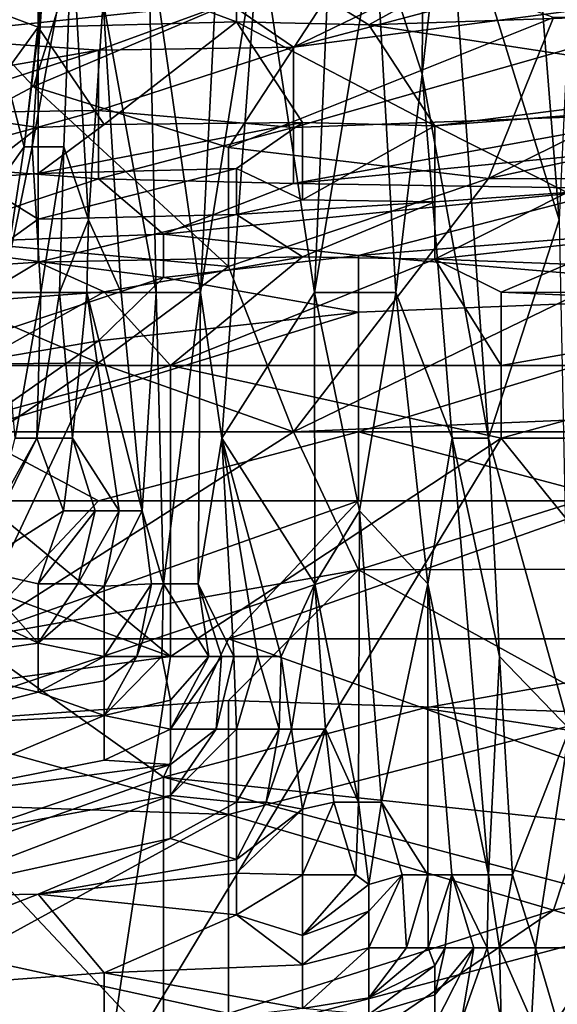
# Model space of a CAD drawing. Extents: x -0.375 to 0.375, y -0.309 to 0.309.
# Tile 85 of 226: x -0.236 to -0.219, y 0.189 to 0.221. Entities that reach past the tile are written whole.
import ezdxf

# ---------------------------------------------------------------- set-up
doc = ezdxf.new("R2010")
doc.units = 0

msp = doc.modelspace()

# ---------------------------------------------------------------- linework, layer by layer
for points in [[(-0.220057, 0.231177, 0.16875), (-0.218751, 0.214667, 0.184255), (-0.222392, 0.22646, 0.145491)], [(-0.218751, 0.214667, 0.184255), (-0.220057, 0.231177, 0.16875), (-0.218318, 0.224101, 0.188132)], [(-0.23206, 0.224101, 0.044706), (-0.229536, 0.228818, 0.07184), (-0.230375, 0.212308, 0.064088)], [(-0.228475, 0.224101, 0.083469), (-0.230375, 0.212308, 0.064088), (-0.229536, 0.228818, 0.07184)], [(-0.224711, 0.224101, 0.122233), (-0.223135, 0.228818, 0.137739), (-0.22319, 0.219384, 0.137739)], [(-0.223135, 0.228818, 0.137739), (-0.222392, 0.22646, 0.145491), (-0.22319, 0.219384, 0.137739)], [(-0.22319, 0.219384, 0.137739), (-0.222392, 0.22646, 0.145491), (-0.22104, 0.207591, 0.160997)], [(-0.222392, 0.22646, 0.145491), (-0.218751, 0.214667, 0.184255), (-0.22104, 0.207591, 0.160997)], [(-0.235775, 0.218984, 0.831906), (-0.233671, 0.225697, 0.836269), (-0.23788, 0.221222, 0.834534)], [(-0.225252, 0.223459, 0.831989), (-0.233671, 0.225697, 0.836269), (-0.235775, 0.218984, 0.831906)], [(-0.227357, 0.22026, 0.469761), (-0.20631, 0.22583, 0.47944), (-0.21052, 0.222473, 0.469761)], [(-0.20631, 0.22583, 0.47944), (-0.227357, 0.22026, 0.469761), (-0.218938, 0.224338, 0.481375)], [(-0.229461, 0.221698, 0.477504), (-0.218938, 0.224338, 0.481375), (-0.227357, 0.22026, 0.469761)], [(-0.234792, 0.217025, 0.017571), (-0.235827, 0.217025, 0.009818), (-0.23454, 0.224101, 0.017571)], [(-0.23454, 0.224101, 0.017571), (-0.235827, 0.217025, 0.009818), (-0.235513, 0.221743, 0.009818)], [(-0.234792, 0.217025, 0.017571), (-0.23454, 0.224101, 0.017571), (-0.234002, 0.214667, 0.025324)], [(-0.234002, 0.214667, 0.025324), (-0.23454, 0.224101, 0.017571), (-0.233523, 0.221743, 0.0292)], [(-0.231808, 0.212308, 0.048582), (-0.233523, 0.221743, 0.0292), (-0.23206, 0.224101, 0.044706)], [(-0.231808, 0.212308, 0.048582), (-0.23206, 0.224101, 0.044706), (-0.230375, 0.212308, 0.064088)], [(-0.229675, 0.207591, 0.07184), (-0.230375, 0.212308, 0.064088), (-0.228475, 0.224101, 0.083469)], [(-0.229675, 0.207591, 0.07184), (-0.228475, 0.224101, 0.083469), (-0.226681, 0.212308, 0.102851)], [(-0.226265, 0.221743, 0.106728), (-0.226681, 0.212308, 0.102851), (-0.228475, 0.224101, 0.083469)], [(-0.226681, 0.212308, 0.102851), (-0.226265, 0.221743, 0.106728), (-0.224711, 0.224101, 0.122233)], [(-0.226681, 0.212308, 0.102851), (-0.224711, 0.224101, 0.122233), (-0.224039, 0.212308, 0.129986)], [(-0.224039, 0.212308, 0.129986), (-0.224711, 0.224101, 0.122233), (-0.22319, 0.219384, 0.137739)], [(-0.237769, 0.221706, 0.378074), (-0.235627, 0.220909, 0.385827), (-0.235627, 0.223463, 0.366445)], [(-0.225252, 0.223459, 0.831989), (-0.235775, 0.218984, 0.831906), (-0.229461, 0.217013, 0.827861)], [(-0.235627, 0.223463, 0.366445), (-0.229202, 0.221077, 0.385827), (-0.229202, 0.223618, 0.366445)], [(-0.235627, 0.223463, 0.366445), (-0.235627, 0.220909, 0.385827), (-0.229202, 0.221077, 0.385827)], [(-0.229461, 0.217013, 0.827861), (-0.218938, 0.221222, 0.828311), (-0.225252, 0.223459, 0.831989)], [(-0.229202, 0.223618, 0.366445), (-0.224919, 0.220978, 0.385827), (-0.220636, 0.223352, 0.366445)], [(-0.229202, 0.221077, 0.385827), (-0.224919, 0.220978, 0.385827), (-0.229202, 0.223618, 0.366445)], [(-0.224919, 0.220978, 0.385827), (-0.21207, 0.221428, 0.378074), (-0.220636, 0.223352, 0.366445)], [(-0.239984, 0.220594, 0.483311), (-0.23788, 0.22228, 0.491054), (-0.229461, 0.223161, 0.485247)], [(-0.239984, 0.220594, 0.483311), (-0.229461, 0.223161, 0.485247), (-0.229461, 0.221698, 0.477504)], [(-0.214729, 0.21813, 0.460083), (-0.227357, 0.217661, 0.462019), (-0.21052, 0.222473, 0.469761)], [(-0.21052, 0.222473, 0.469761), (-0.227357, 0.217661, 0.462019), (-0.227357, 0.22026, 0.469761)], [(-0.237769, 0.214667, 0.003117), (-0.237314, 0.221743, 0.002065), (-0.236082, 0.217025, 0.005942)], [(-0.236082, 0.217025, 0.005942), (-0.237314, 0.221743, 0.002065), (-0.235538, 0.221743, 0.005942)], [(-0.235513, 0.221743, 0.009818), (-0.236082, 0.217025, 0.005942), (-0.235538, 0.221743, 0.005942)], [(-0.236082, 0.217025, 0.005942), (-0.235513, 0.221743, 0.009818), (-0.235827, 0.217025, 0.009818)], [(-0.232943, 0.212308, 0.036953), (-0.234002, 0.214667, 0.025324), (-0.233523, 0.221743, 0.0292)], [(-0.233523, 0.221743, 0.0292), (-0.231808, 0.212308, 0.048582), (-0.232943, 0.212308, 0.036953)], [(-0.233671, 0.220165, 0.473633), (-0.239984, 0.220594, 0.483311), (-0.229461, 0.221698, 0.477504)], [(-0.237769, 0.221706, 0.378074), (-0.237769, 0.217973, 0.405209), (-0.235627, 0.220909, 0.385827)], [(-0.233671, 0.220165, 0.473633), (-0.229461, 0.221698, 0.477504), (-0.227357, 0.22026, 0.469761)], [(-0.224919, 0.220978, 0.385827), (-0.209928, 0.2187, 0.397456), (-0.21207, 0.221428, 0.378074)], [(-0.244194, 0.214509, 0.831483), (-0.235775, 0.218984, 0.831906), (-0.23788, 0.221222, 0.834534)], [(-0.218938, 0.221222, 0.828311), (-0.229461, 0.217013, 0.827861), (-0.221043, 0.216001, 0.82399)], [(-0.21052, 0.221222, 0.825815), (-0.218938, 0.221222, 0.828311), (-0.221043, 0.216001, 0.82399)], [(-0.204206, 0.219599, 0.822054), (-0.21052, 0.221222, 0.825815), (-0.221043, 0.216001, 0.82399)], [(-0.237769, 0.217973, 0.405209), (-0.235627, 0.217657, 0.409085), (-0.235627, 0.220909, 0.385827)], [(-0.235627, 0.220909, 0.385827), (-0.233485, 0.217759, 0.409085), (-0.229202, 0.221077, 0.385827)], [(-0.235627, 0.220909, 0.385827), (-0.235627, 0.217657, 0.409085), (-0.233485, 0.217759, 0.409085)], [(-0.233485, 0.217759, 0.409085), (-0.227061, 0.217815, 0.409085), (-0.229202, 0.221077, 0.385827)], [(-0.229202, 0.221077, 0.385827), (-0.222778, 0.217709, 0.409085), (-0.224919, 0.220978, 0.385827)], [(-0.227061, 0.217815, 0.409085), (-0.222778, 0.217709, 0.409085), (-0.229202, 0.221077, 0.385827)], [(-0.222778, 0.217709, 0.409085), (-0.209928, 0.2187, 0.397456), (-0.224919, 0.220978, 0.385827)], [(-0.244194, 0.218324, 0.475568), (-0.239984, 0.220594, 0.483311), (-0.233671, 0.220165, 0.473633)], [(-0.239984, 0.218125, 0.469761), (-0.244194, 0.218324, 0.475568), (-0.233671, 0.220165, 0.473633)], [(-0.233671, 0.218209, 0.46589), (-0.239984, 0.218125, 0.469761), (-0.233671, 0.220165, 0.473633)], [(-0.227357, 0.22026, 0.469761), (-0.233671, 0.218209, 0.46589), (-0.233671, 0.220165, 0.473633)], [(-0.233671, 0.218209, 0.46589), (-0.227357, 0.22026, 0.469761), (-0.227357, 0.217661, 0.462019)], [(-0.222778, 0.217709, 0.409085), (-0.207787, 0.219602, 0.389703), (-0.209928, 0.2187, 0.397456)], [(-0.207787, 0.219602, 0.389703), (-0.222778, 0.217709, 0.409085), (-0.218495, 0.215548, 0.424591)], [(-0.204206, 0.219599, 0.822054), (-0.221043, 0.216001, 0.82399), (-0.21052, 0.215966, 0.820118)], [(-0.224039, 0.212308, 0.129986), (-0.22319, 0.219384, 0.137739), (-0.222217, 0.207591, 0.149368)], [(-0.22319, 0.219384, 0.137739), (-0.22104, 0.207591, 0.160997), (-0.222217, 0.207591, 0.149368)], [(-0.244194, 0.214509, 0.831483), (-0.229461, 0.213155, 0.82399), (-0.235775, 0.218984, 0.831906)], [(-0.235775, 0.218984, 0.831906), (-0.229461, 0.213155, 0.82399), (-0.229461, 0.217013, 0.827861)], [(-0.239984, 0.218125, 0.469761), (-0.233671, 0.218209, 0.46589), (-0.239984, 0.216468, 0.463954)], [(-0.239984, 0.216468, 0.463954), (-0.233671, 0.218209, 0.46589), (-0.233671, 0.215992, 0.460083)], [(-0.237769, 0.217973, 0.405209), (-0.237769, 0.216003, 0.420714), (-0.235627, 0.217657, 0.409085)], [(-0.233671, 0.215992, 0.460083), (-0.233671, 0.218209, 0.46589), (-0.227357, 0.217661, 0.462019)], [(-0.214729, 0.21707, 0.458147), (-0.227357, 0.215842, 0.458147), (-0.214729, 0.21813, 0.460083)], [(-0.214729, 0.21813, 0.460083), (-0.227357, 0.215842, 0.458147), (-0.227357, 0.217661, 0.462019)], [(-0.237769, 0.216003, 0.420714), (-0.235627, 0.216171, 0.420714), (-0.235627, 0.217657, 0.409085)], [(-0.227061, 0.217815, 0.409085), (-0.235627, 0.216171, 0.420714), (-0.229202, 0.216325, 0.420714)], [(-0.233485, 0.217759, 0.409085), (-0.235627, 0.216171, 0.420714), (-0.227061, 0.217815, 0.409085)], [(-0.233485, 0.217759, 0.409085), (-0.235627, 0.217657, 0.409085), (-0.235627, 0.216171, 0.420714)], [(-0.227357, 0.217661, 0.462019), (-0.227357, 0.215842, 0.458147), (-0.233671, 0.215992, 0.460083)], [(-0.229202, 0.216325, 0.420714), (-0.227061, 0.215316, 0.428467), (-0.227061, 0.217815, 0.409085)], [(-0.222778, 0.217709, 0.409085), (-0.227061, 0.217815, 0.409085), (-0.227061, 0.215316, 0.428467)], [(-0.227061, 0.215316, 0.428467), (-0.222778, 0.215246, 0.428467), (-0.222778, 0.217709, 0.409085)], [(-0.222778, 0.217709, 0.409085), (-0.222778, 0.215246, 0.428467), (-0.218495, 0.215548, 0.424591)], [(-0.236792, 0.212308, 0.005942), (-0.237769, 0.214667, 0.003117), (-0.236082, 0.217025, 0.005942)], [(-0.236792, 0.212308, 0.005942), (-0.236082, 0.217025, 0.005942), (-0.235827, 0.217025, 0.009818)], [(-0.236792, 0.212308, 0.005942), (-0.235827, 0.217025, 0.009818), (-0.235536, 0.212308, 0.013695)], [(-0.234792, 0.217025, 0.017571), (-0.235536, 0.212308, 0.013695), (-0.235827, 0.217025, 0.009818)], [(-0.235536, 0.212308, 0.013695), (-0.234792, 0.217025, 0.017571), (-0.234932, 0.212308, 0.017571)], [(-0.234792, 0.217025, 0.017571), (-0.234002, 0.214667, 0.025324), (-0.234932, 0.212308, 0.017571)], [(-0.229461, 0.213155, 0.82399), (-0.221043, 0.216001, 0.82399), (-0.229461, 0.217013, 0.827861)], [(-0.227357, 0.215842, 0.458147), (-0.214729, 0.21707, 0.458147), (-0.216834, 0.215678, 0.456212)], [(-0.239984, 0.213876, 0.458147), (-0.239984, 0.216468, 0.463954), (-0.233671, 0.215992, 0.460083)], [(-0.235627, 0.214681, 0.432343), (-0.229202, 0.216325, 0.420714), (-0.235627, 0.216171, 0.420714)], [(-0.229202, 0.214838, 0.432343), (-0.229202, 0.216325, 0.420714), (-0.235627, 0.214681, 0.432343)], [(-0.229202, 0.216325, 0.420714), (-0.229202, 0.214838, 0.432343), (-0.227061, 0.215316, 0.428467)], [(-0.231566, 0.214198, 0.456212), (-0.239984, 0.213876, 0.458147), (-0.233671, 0.215992, 0.460083)], [(-0.237769, 0.216003, 0.420714), (-0.235627, 0.214681, 0.432343), (-0.235627, 0.216171, 0.420714)], [(-0.237769, 0.21315, 0.443972), (-0.235627, 0.214681, 0.432343), (-0.237769, 0.216003, 0.420714)], [(-0.227357, 0.215842, 0.458147), (-0.231566, 0.214198, 0.456212), (-0.233671, 0.215992, 0.460083)], [(-0.221043, 0.216001, 0.82399), (-0.229461, 0.213155, 0.82399), (-0.227357, 0.207797, 0.81692)], [(-0.21052, 0.215966, 0.820118), (-0.221043, 0.216001, 0.82399), (-0.227357, 0.207797, 0.81692)], [(-0.231566, 0.214198, 0.456212), (-0.227357, 0.215842, 0.458147), (-0.216834, 0.215678, 0.456212)], [(-0.231566, 0.214198, 0.456212), (-0.216834, 0.215678, 0.456212), (-0.225252, 0.213509, 0.454276)], [(-0.208415, 0.20861, 0.81044), (-0.21052, 0.215966, 0.820118), (-0.227357, 0.207797, 0.81692)], [(-0.225252, 0.213509, 0.454276), (-0.216834, 0.215678, 0.456212), (-0.212624, 0.214509, 0.454316)], [(-0.222778, 0.213394, 0.443972), (-0.214212, 0.214335, 0.432343), (-0.218495, 0.215548, 0.424591)], [(-0.222778, 0.215246, 0.428467), (-0.222778, 0.213394, 0.443972), (-0.218495, 0.215548, 0.424591)], [(-0.227061, 0.215316, 0.428467), (-0.229202, 0.214838, 0.432343), (-0.222778, 0.215246, 0.428467)], [(-0.222778, 0.215246, 0.428467), (-0.229202, 0.214838, 0.432343), (-0.227061, 0.213465, 0.443972)], [(-0.222778, 0.213394, 0.443972), (-0.222778, 0.215246, 0.428467), (-0.227061, 0.213465, 0.443972)], [(-0.235627, 0.213298, 0.443972), (-0.227061, 0.213465, 0.443972), (-0.229202, 0.214838, 0.432343)], [(-0.235627, 0.214681, 0.432343), (-0.235627, 0.213298, 0.443972), (-0.229202, 0.214838, 0.432343)], [(-0.244194, 0.214509, 0.831483), (-0.233671, 0.210034, 0.822266), (-0.229461, 0.213155, 0.82399)], [(-0.242089, 0.209947, 0.825925), (-0.233671, 0.210034, 0.822266), (-0.244194, 0.214509, 0.831483)], [(-0.235627, 0.214681, 0.432343), (-0.237769, 0.21315, 0.443972), (-0.235627, 0.213298, 0.443972)], [(-0.234932, 0.212308, 0.017571), (-0.234002, 0.214667, 0.025324), (-0.234046, 0.212308, 0.025324)], [(-0.234046, 0.212308, 0.025324), (-0.234002, 0.214667, 0.025324), (-0.232943, 0.212308, 0.036953)], [(-0.225252, 0.213509, 0.454276), (-0.212624, 0.214509, 0.454316), (-0.21052, 0.212272, 0.452167)], [(-0.22104, 0.207591, 0.160997), (-0.218751, 0.214667, 0.184255), (-0.218421, 0.198157, 0.188132)], [(-0.231566, 0.212801, 0.454276), (-0.239984, 0.213876, 0.458147), (-0.231566, 0.214198, 0.456212)], [(-0.225252, 0.213509, 0.454276), (-0.231566, 0.212801, 0.454276), (-0.231566, 0.214198, 0.456212)], [(-0.214212, 0.214335, 0.432343), (-0.222778, 0.213394, 0.443972), (-0.218495, 0.213228, 0.443972)], [(-0.242089, 0.209313, 0.45234), (-0.239984, 0.213876, 0.458147), (-0.231566, 0.212801, 0.454276)], [(-0.235627, 0.213298, 0.443972), (-0.233485, 0.212333, 0.447849), (-0.227061, 0.213465, 0.443972)], [(-0.233485, 0.212333, 0.447849), (-0.231344, 0.20995, 0.449722), (-0.227061, 0.213465, 0.443972)], [(-0.225252, 0.213509, 0.454276), (-0.225252, 0.21167, 0.45234), (-0.231566, 0.212801, 0.454276)], [(-0.227061, 0.213465, 0.443972), (-0.231344, 0.20995, 0.449722), (-0.222778, 0.213394, 0.443972)], [(-0.225252, 0.21167, 0.45234), (-0.225252, 0.213509, 0.454276), (-0.21052, 0.212272, 0.452167)], [(-0.237769, 0.21315, 0.443972), (-0.237769, 0.212018, 0.447849), (-0.235627, 0.213298, 0.443972)], [(-0.237769, 0.212018, 0.447849), (-0.233485, 0.212333, 0.447849), (-0.235627, 0.213298, 0.443972)], [(-0.233671, 0.210034, 0.822266), (-0.227357, 0.207797, 0.81692), (-0.229461, 0.213155, 0.82399)], [(-0.231344, 0.20995, 0.449722), (-0.220636, 0.20995, 0.449714), (-0.222778, 0.213394, 0.443972)], [(-0.220636, 0.212321, 0.447849), (-0.218495, 0.213228, 0.443972), (-0.222778, 0.213394, 0.443972)], [(-0.222778, 0.213394, 0.443972), (-0.220636, 0.20995, 0.449714), (-0.220636, 0.212321, 0.447849)], [(-0.220636, 0.212321, 0.447849), (-0.205645, 0.212308, 0.44596), (-0.218495, 0.213228, 0.443972)], [(-0.242089, 0.209313, 0.45234), (-0.231566, 0.212801, 0.454276), (-0.233671, 0.210744, 0.45234)], [(-0.231566, 0.212801, 0.454276), (-0.225252, 0.21167, 0.45234), (-0.233671, 0.210744, 0.45234)], [(-0.233485, 0.212333, 0.447849), (-0.237769, 0.20995, 0.449663), (-0.231344, 0.20995, 0.449722)], [(-0.237769, 0.212018, 0.447849), (-0.237769, 0.20995, 0.449663), (-0.233485, 0.212333, 0.447849)], [(-0.236792, 0.212308, 0.005942), (-0.235536, 0.212308, 0.013695), (-0.236369, 0.207591, 0.009818)], [(-0.235536, 0.212308, 0.013695), (-0.235675, 0.207591, 0.013695), (-0.236369, 0.207591, 0.009818)], [(-0.235675, 0.207591, 0.013695), (-0.235536, 0.212308, 0.013695), (-0.234932, 0.212308, 0.017571)], [(-0.235675, 0.207591, 0.013695), (-0.234932, 0.212308, 0.017571), (-0.234519, 0.207591, 0.021447)], [(-0.234932, 0.212308, 0.017571), (-0.234046, 0.212308, 0.025324), (-0.234519, 0.207591, 0.021447)], [(-0.234519, 0.207591, 0.021447), (-0.234046, 0.212308, 0.025324), (-0.233002, 0.205233, 0.036953)], [(-0.234046, 0.212308, 0.025324), (-0.232943, 0.212308, 0.036953), (-0.232261, 0.205233, 0.044706)], [(-0.233002, 0.205233, 0.036953), (-0.234046, 0.212308, 0.025324), (-0.232261, 0.205233, 0.044706)], [(-0.232943, 0.212308, 0.036953), (-0.231808, 0.212308, 0.048582), (-0.232261, 0.205233, 0.044706)], [(-0.232261, 0.205233, 0.044706), (-0.231808, 0.212308, 0.048582), (-0.23157, 0.202874, 0.052458)], [(-0.23157, 0.202874, 0.052458), (-0.231808, 0.212308, 0.048582), (-0.230375, 0.212308, 0.064088)], [(-0.23157, 0.202874, 0.052458), (-0.230375, 0.212308, 0.064088), (-0.230441, 0.202874, 0.064088)], [(-0.230441, 0.202874, 0.064088), (-0.230375, 0.212308, 0.064088), (-0.229675, 0.207591, 0.07184)], [(-0.229675, 0.207591, 0.07184), (-0.226681, 0.212308, 0.102851), (-0.226663, 0.202874, 0.102851)], [(-0.226681, 0.212308, 0.102851), (-0.224039, 0.212308, 0.129986), (-0.225218, 0.205233, 0.118357)], [(-0.226681, 0.212308, 0.102851), (-0.225218, 0.205233, 0.118357), (-0.226663, 0.202874, 0.102851)], [(-0.225252, 0.207797, 0.449655), (-0.21052, 0.212272, 0.452167), (-0.197892, 0.207797, 0.449488)], [(-0.225252, 0.21167, 0.45234), (-0.21052, 0.212272, 0.452167), (-0.225252, 0.207797, 0.449655)], [(-0.224039, 0.212308, 0.129986), (-0.223008, 0.202874, 0.141615), (-0.225218, 0.205233, 0.118357)], [(-0.224039, 0.212308, 0.129986), (-0.222217, 0.207591, 0.149368), (-0.223008, 0.202874, 0.141615)], [(-0.205645, 0.212308, 0.44596), (-0.220636, 0.212321, 0.447849), (-0.209928, 0.211837, 0.447849)], [(-0.220636, 0.212321, 0.447849), (-0.220636, 0.20995, 0.449714), (-0.209928, 0.211837, 0.447849)], [(-0.220636, 0.20995, 0.449714), (-0.21207, 0.20995, 0.449648), (-0.209928, 0.211837, 0.447849)], [(-0.225252, 0.21167, 0.45234), (-0.23788, 0.207797, 0.450264), (-0.233671, 0.210744, 0.45234)], [(-0.23788, 0.207797, 0.450264), (-0.225252, 0.21167, 0.45234), (-0.225252, 0.207797, 0.449655)], [(-0.242089, 0.209313, 0.45234), (-0.233671, 0.210744, 0.45234), (-0.23788, 0.207797, 0.450264)], [(-0.239984, 0.205768, 0.820118), (-0.233671, 0.210034, 0.822266), (-0.242089, 0.209947, 0.825925)], [(-0.23788, 0.201085, 0.813131), (-0.233671, 0.210034, 0.822266), (-0.239984, 0.205768, 0.820118)], [(-0.23991, 0.207591, 0.449851), (-0.231344, 0.20995, 0.449722), (-0.237769, 0.20995, 0.449663)], [(-0.23991, 0.207591, 0.449851), (-0.231344, 0.200515, 0.449852), (-0.231344, 0.20995, 0.449722)], [(-0.227357, 0.207797, 0.81692), (-0.233671, 0.210034, 0.822266), (-0.23788, 0.201085, 0.813131)], [(-0.231344, 0.20995, 0.449722), (-0.220636, 0.207591, 0.449837), (-0.220636, 0.20995, 0.449714)], [(-0.231344, 0.200515, 0.449852), (-0.220636, 0.207591, 0.449837), (-0.231344, 0.20995, 0.449722)], [(-0.220636, 0.207591, 0.449837), (-0.21207, 0.20995, 0.449648), (-0.220636, 0.20995, 0.449714)], [(-0.220636, 0.207591, 0.449837), (-0.199221, 0.207591, 0.449881), (-0.21207, 0.20995, 0.449648)], [(-0.225252, 0.203322, 0.810566), (-0.208415, 0.20861, 0.81044), (-0.227357, 0.207797, 0.81692)], [(-0.21052, 0.203368, 0.804633), (-0.208415, 0.20861, 0.81044), (-0.225252, 0.203322, 0.810566)], [(-0.239984, 0.20556, 0.44896), (-0.23788, 0.207797, 0.450264), (-0.233671, 0.20556, 0.448643)], [(-0.225252, 0.207797, 0.449655), (-0.233671, 0.20556, 0.448643), (-0.23788, 0.207797, 0.450264)], [(-0.227357, 0.207797, 0.81692), (-0.23788, 0.201085, 0.813131), (-0.225252, 0.203322, 0.810566)], [(-0.233671, 0.20556, 0.448643), (-0.225252, 0.207797, 0.449655), (-0.225252, 0.20556, 0.448549)], [(-0.225252, 0.20556, 0.448549), (-0.225252, 0.207797, 0.449655), (-0.216834, 0.20556, 0.448523)], [(-0.216834, 0.20556, 0.448523), (-0.225252, 0.207797, 0.449655), (-0.197892, 0.207797, 0.449488)], [(-0.231344, 0.200515, 0.449852), (-0.23991, 0.207591, 0.449851), (-0.244193, 0.205233, 0.449845)], [(-0.237769, 0.203362, 0.021447), (-0.235675, 0.207591, 0.013695), (-0.23481, 0.205233, 0.021447)], [(-0.236989, 0.205233, 0.013695), (-0.235675, 0.207591, 0.013695), (-0.237769, 0.203362, 0.021447)], [(-0.236989, 0.205233, 0.013695), (-0.236369, 0.207591, 0.009818), (-0.235675, 0.207591, 0.013695)], [(-0.235675, 0.207591, 0.013695), (-0.234519, 0.207591, 0.021447), (-0.23481, 0.205233, 0.021447)], [(-0.23481, 0.205233, 0.021447), (-0.234519, 0.207591, 0.021447), (-0.233785, 0.205233, 0.0292)], [(-0.234519, 0.207591, 0.021447), (-0.233002, 0.205233, 0.036953), (-0.233785, 0.205233, 0.0292)], [(-0.233485, 0.186364, 0.449816), (-0.203504, 0.186364, 0.44991), (-0.220636, 0.207591, 0.449837)], [(-0.233485, 0.186364, 0.449816), (-0.220636, 0.207591, 0.449837), (-0.231344, 0.200515, 0.449852)], [(-0.230441, 0.202874, 0.064088), (-0.229675, 0.207591, 0.07184), (-0.229287, 0.200515, 0.075717)], [(-0.229675, 0.207591, 0.07184), (-0.226663, 0.202874, 0.102851), (-0.227756, 0.200515, 0.091222)], [(-0.228513, 0.200515, 0.083469), (-0.229675, 0.207591, 0.07184), (-0.227756, 0.200515, 0.091222)], [(-0.229675, 0.207591, 0.07184), (-0.228513, 0.200515, 0.083469), (-0.229287, 0.200515, 0.075717)], [(-0.223008, 0.202874, 0.141615), (-0.222217, 0.207591, 0.149368), (-0.221038, 0.19344, 0.160997)], [(-0.222217, 0.207591, 0.149368), (-0.22104, 0.207591, 0.160997), (-0.22069, 0.200515, 0.164873)], [(-0.222217, 0.207591, 0.149368), (-0.22069, 0.200515, 0.164873), (-0.221038, 0.19344, 0.160997)], [(-0.22069, 0.200515, 0.164873), (-0.22104, 0.207591, 0.160997), (-0.218421, 0.198157, 0.188132)], [(-0.203504, 0.186364, 0.44991), (-0.199221, 0.207591, 0.449881), (-0.220636, 0.207591, 0.449837)], [(-0.233671, 0.20556, 0.448643), (-0.23788, 0.201085, 0.446972), (-0.239984, 0.20556, 0.44896)], [(-0.225252, 0.20556, 0.448549), (-0.23788, 0.201085, 0.446972), (-0.233671, 0.20556, 0.448643)], [(-0.229461, 0.201085, 0.446881), (-0.23788, 0.201085, 0.446972), (-0.225252, 0.20556, 0.448549)], [(-0.21052, 0.201085, 0.447077), (-0.229461, 0.201085, 0.446881), (-0.216834, 0.20556, 0.448523)], [(-0.225252, 0.20556, 0.448549), (-0.216834, 0.20556, 0.448523), (-0.229461, 0.201085, 0.446881)], [(-0.248476, 0.198157, 0.449816), (-0.231344, 0.200515, 0.449852), (-0.244193, 0.205233, 0.449845)], [(-0.235627, 0.202874, 0.027622), (-0.237769, 0.203362, 0.021447), (-0.23481, 0.205233, 0.021447)], [(-0.233785, 0.205233, 0.0292), (-0.235627, 0.202874, 0.027622), (-0.23481, 0.205233, 0.021447)], [(-0.234339, 0.202874, 0.033076), (-0.235627, 0.202874, 0.027622), (-0.233785, 0.205233, 0.0292)], [(-0.234339, 0.202874, 0.033076), (-0.233785, 0.205233, 0.0292), (-0.233002, 0.205233, 0.036953)], [(-0.233485, 0.202796, 0.036953), (-0.234339, 0.202874, 0.033076), (-0.233002, 0.205233, 0.036953)], [(-0.233485, 0.202796, 0.036953), (-0.232261, 0.205233, 0.044706), (-0.231959, 0.202874, 0.048582)], [(-0.233002, 0.205233, 0.036953), (-0.232261, 0.205233, 0.044706), (-0.233485, 0.202796, 0.036953)], [(-0.232261, 0.205233, 0.044706), (-0.23157, 0.202874, 0.052458), (-0.231959, 0.202874, 0.048582)], [(-0.225251, 0.195798, 0.118357), (-0.226663, 0.202874, 0.102851), (-0.225218, 0.205233, 0.118357)], [(-0.225251, 0.195798, 0.118357), (-0.225218, 0.205233, 0.118357), (-0.224507, 0.195798, 0.12611)], [(-0.225218, 0.205233, 0.118357), (-0.223008, 0.202874, 0.141615), (-0.224507, 0.195798, 0.12611)], [(-0.229461, 0.19909, 0.806569), (-0.225252, 0.203322, 0.810566), (-0.239984, 0.198332, 0.81044)], [(-0.225252, 0.203322, 0.810566), (-0.23788, 0.201085, 0.813131), (-0.239984, 0.198332, 0.81044)], [(-0.23991, 0.203027, 0.021447), (-0.237769, 0.203362, 0.021447), (-0.235627, 0.200952, 0.040829)], [(-0.237769, 0.203362, 0.021447), (-0.235627, 0.202874, 0.027622), (-0.235627, 0.200952, 0.040829)], [(-0.216834, 0.198681, 0.800761), (-0.225252, 0.203322, 0.810566), (-0.229461, 0.19909, 0.806569)], [(-0.21052, 0.203368, 0.804633), (-0.225252, 0.203322, 0.810566), (-0.216834, 0.198681, 0.800761)], [(-0.23991, 0.203027, 0.021447), (-0.235627, 0.200952, 0.040829), (-0.23991, 0.200353, 0.040829)], [(-0.234339, 0.202874, 0.033076), (-0.233485, 0.202796, 0.036953), (-0.235627, 0.200952, 0.040829)], [(-0.234339, 0.202874, 0.033076), (-0.235627, 0.200952, 0.040829), (-0.235627, 0.202874, 0.027622)], [(-0.235627, 0.200952, 0.040829), (-0.233485, 0.202796, 0.036953), (-0.233485, 0.200515, 0.047508)], [(-0.233485, 0.200515, 0.047508), (-0.231959, 0.202874, 0.048582), (-0.232433, 0.200515, 0.052458)], [(-0.231959, 0.202874, 0.048582), (-0.233485, 0.200515, 0.047508), (-0.233485, 0.202796, 0.036953)], [(-0.231624, 0.200515, 0.056335), (-0.232433, 0.200515, 0.052458), (-0.23157, 0.202874, 0.052458)], [(-0.231959, 0.202874, 0.048582), (-0.23157, 0.202874, 0.052458), (-0.232433, 0.200515, 0.052458)], [(-0.230095, 0.200515, 0.067964), (-0.231624, 0.200515, 0.056335), (-0.23157, 0.202874, 0.052458)], [(-0.230095, 0.200515, 0.067964), (-0.23157, 0.202874, 0.052458), (-0.230441, 0.202874, 0.064088)], [(-0.229688, 0.200515, 0.07184), (-0.230441, 0.202874, 0.064088), (-0.229287, 0.200515, 0.075717)], [(-0.230095, 0.200515, 0.067964), (-0.230441, 0.202874, 0.064088), (-0.229688, 0.200515, 0.07184)], [(-0.226663, 0.202874, 0.102851), (-0.227418, 0.198157, 0.095098), (-0.227756, 0.200515, 0.091222)], [(-0.227418, 0.198157, 0.095098), (-0.226663, 0.202874, 0.102851), (-0.226326, 0.198157, 0.106728)], [(-0.226326, 0.198157, 0.106728), (-0.226663, 0.202874, 0.102851), (-0.225251, 0.195798, 0.118357)], [(-0.224507, 0.195798, 0.12611), (-0.223008, 0.202874, 0.141615), (-0.223008, 0.19344, 0.141615)], [(-0.223008, 0.202874, 0.141615), (-0.221038, 0.19344, 0.160997), (-0.222228, 0.19344, 0.149368)], [(-0.223008, 0.202874, 0.141615), (-0.222228, 0.19344, 0.149368), (-0.223008, 0.19344, 0.141615)], [(-0.23788, 0.194372, 0.445756), (-0.23788, 0.201085, 0.446972), (-0.231566, 0.19661, 0.445969)], [(-0.23788, 0.201085, 0.446972), (-0.229461, 0.201085, 0.446881), (-0.231566, 0.19661, 0.445969)], [(-0.223147, 0.198847, 0.446395), (-0.231566, 0.19661, 0.445969), (-0.229461, 0.201085, 0.446881)], [(-0.229461, 0.201085, 0.446881), (-0.21052, 0.201085, 0.447077), (-0.223147, 0.198847, 0.446395)], [(-0.223147, 0.198847, 0.446395), (-0.21052, 0.201085, 0.447077), (-0.208415, 0.19661, 0.446143)], [(-0.23991, 0.200353, 0.040829), (-0.235627, 0.200952, 0.040829), (-0.235627, 0.199366, 0.052458)], [(-0.235627, 0.200952, 0.040829), (-0.233485, 0.200515, 0.047508), (-0.235627, 0.199366, 0.052458)], [(-0.233485, 0.186364, 0.449816), (-0.231344, 0.200515, 0.449852), (-0.248476, 0.198157, 0.449816)], [(-0.23991, 0.200353, 0.040829), (-0.235627, 0.199366, 0.052458), (-0.23991, 0.198273, 0.056335)], [(-0.235627, 0.199366, 0.052458), (-0.233485, 0.200515, 0.047508), (-0.233485, 0.199726, 0.052458)], [(-0.233485, 0.198608, 0.060211), (-0.231624, 0.200515, 0.056335), (-0.231344, 0.199097, 0.064088)], [(-0.231624, 0.200515, 0.056335), (-0.233485, 0.198608, 0.060211), (-0.232433, 0.200515, 0.052458)], [(-0.233485, 0.198608, 0.060211), (-0.233485, 0.199726, 0.052458), (-0.232433, 0.200515, 0.052458)], [(-0.232433, 0.200515, 0.052458), (-0.233485, 0.199726, 0.052458), (-0.233485, 0.200515, 0.047508)], [(-0.231344, 0.199097, 0.064088), (-0.231624, 0.200515, 0.056335), (-0.230095, 0.200515, 0.067964)], [(-0.231344, 0.198157, 0.06796), (-0.229688, 0.200515, 0.07184), (-0.229859, 0.198157, 0.075717)], [(-0.230095, 0.200515, 0.067964), (-0.229688, 0.200515, 0.07184), (-0.231344, 0.198157, 0.06796)], [(-0.231344, 0.198157, 0.06796), (-0.231344, 0.199097, 0.064088), (-0.230095, 0.200515, 0.067964)], [(-0.229287, 0.200515, 0.075717), (-0.229202, 0.198157, 0.079137), (-0.229859, 0.198157, 0.075717)], [(-0.229688, 0.200515, 0.07184), (-0.229287, 0.200515, 0.075717), (-0.229859, 0.198157, 0.075717)], [(-0.229202, 0.198157, 0.079137), (-0.229287, 0.200515, 0.075717), (-0.228513, 0.200515, 0.083469)], [(-0.229202, 0.198157, 0.079137), (-0.228513, 0.200515, 0.083469), (-0.227818, 0.198157, 0.091222)], [(-0.228513, 0.200515, 0.083469), (-0.227756, 0.200515, 0.091222), (-0.227818, 0.198157, 0.091222)], [(-0.227818, 0.198157, 0.091222), (-0.227756, 0.200515, 0.091222), (-0.227418, 0.198157, 0.095098)], [(-0.221038, 0.19344, 0.160997), (-0.22069, 0.200515, 0.164873), (-0.220263, 0.19344, 0.16875)], [(-0.22069, 0.200515, 0.164873), (-0.218421, 0.198157, 0.188132), (-0.220263, 0.19344, 0.16875)], [(-0.235627, 0.199366, 0.052458), (-0.233485, 0.199726, 0.052458), (-0.233485, 0.198608, 0.060211)], [(-0.229461, 0.19909, 0.806569), (-0.239984, 0.198332, 0.81044), (-0.229461, 0.195393, 0.800761)], [(-0.23991, 0.198273, 0.056335), (-0.235627, 0.199366, 0.052458), (-0.233485, 0.198608, 0.060211)], [(-0.233485, 0.198608, 0.060211), (-0.231344, 0.199097, 0.064088), (-0.231344, 0.198157, 0.06796)], [(-0.229461, 0.19909, 0.806569), (-0.229461, 0.195393, 0.800761), (-0.216834, 0.198681, 0.800761)], [(-0.231566, 0.19661, 0.445969), (-0.223147, 0.198847, 0.446395), (-0.21052, 0.194372, 0.445816)], [(-0.21052, 0.194372, 0.445816), (-0.223147, 0.198847, 0.446395), (-0.208415, 0.19661, 0.446143)], [(-0.233485, 0.198608, 0.060211), (-0.233485, 0.197155, 0.07184), (-0.23991, 0.195895, 0.075717)], [(-0.23991, 0.198273, 0.056335), (-0.233485, 0.198608, 0.060211), (-0.23991, 0.195895, 0.075717)], [(-0.233485, 0.198608, 0.060211), (-0.231344, 0.198157, 0.06796), (-0.233485, 0.197155, 0.07184)], [(-0.218938, 0.192301, 0.791083), (-0.216834, 0.198681, 0.800761), (-0.229461, 0.195393, 0.800761)], [(-0.218938, 0.192301, 0.791083), (-0.21052, 0.194115, 0.791083), (-0.216834, 0.198681, 0.800761)], [(-0.252759, 0.184005, 0.449751), (-0.233485, 0.186364, 0.449816), (-0.248476, 0.198157, 0.449816)], [(-0.229461, 0.195393, 0.800761), (-0.239984, 0.198332, 0.81044), (-0.239984, 0.195749, 0.806569)], [(-0.233485, 0.197155, 0.07184), (-0.231344, 0.198157, 0.06796), (-0.231344, 0.197015, 0.075717)], [(-0.229859, 0.198157, 0.075717), (-0.229202, 0.198157, 0.079137), (-0.231344, 0.196011, 0.083469)], [(-0.229859, 0.198157, 0.075717), (-0.231344, 0.197015, 0.075717), (-0.231344, 0.198157, 0.06796)], [(-0.229202, 0.195798, 0.089701), (-0.231344, 0.196011, 0.083469), (-0.229202, 0.198157, 0.079137)], [(-0.229859, 0.198157, 0.075717), (-0.231344, 0.196011, 0.083469), (-0.231344, 0.197015, 0.075717)], [(-0.229202, 0.195798, 0.089701), (-0.227818, 0.198157, 0.091222), (-0.228239, 0.195798, 0.095098)], [(-0.227818, 0.198157, 0.091222), (-0.229202, 0.195798, 0.089701), (-0.229202, 0.198157, 0.079137)], [(-0.227061, 0.195573, 0.102851), (-0.228239, 0.195798, 0.095098), (-0.227418, 0.198157, 0.095098)], [(-0.227818, 0.198157, 0.091222), (-0.227418, 0.198157, 0.095098), (-0.228239, 0.195798, 0.095098)], [(-0.227061, 0.195573, 0.102851), (-0.227418, 0.198157, 0.095098), (-0.226326, 0.198157, 0.106728)], [(-0.227061, 0.195573, 0.102851), (-0.226326, 0.198157, 0.106728), (-0.226049, 0.195798, 0.110604)], [(-0.226326, 0.198157, 0.106728), (-0.225251, 0.195798, 0.118357), (-0.226049, 0.195798, 0.110604)], [(-0.220263, 0.19344, 0.16875), (-0.218421, 0.198157, 0.188132), (-0.219521, 0.191081, 0.176502)], [(-0.219521, 0.191081, 0.176502), (-0.218421, 0.198157, 0.188132), (-0.217304, 0.191081, 0.199761)], [(-0.23991, 0.195895, 0.075717), (-0.233485, 0.197155, 0.07184), (-0.231344, 0.197015, 0.075717)], [(-0.23991, 0.195895, 0.075717), (-0.231344, 0.197015, 0.075717), (-0.237769, 0.194847, 0.087346)], [(-0.237769, 0.194847, 0.087346), (-0.231344, 0.197015, 0.075717), (-0.231344, 0.196011, 0.083469)], [(-0.231566, 0.18766, 0.445219), (-0.23788, 0.194372, 0.445756), (-0.231566, 0.19661, 0.445969)], [(-0.214729, 0.192135, 0.44559), (-0.231566, 0.19661, 0.445969), (-0.21052, 0.194372, 0.445816)], [(-0.231566, 0.18766, 0.445219), (-0.231566, 0.19661, 0.445969), (-0.214729, 0.192135, 0.44559)], [(-0.23991, 0.192735, 0.102851), (-0.231344, 0.196011, 0.083469), (-0.231344, 0.194624, 0.095098)], [(-0.237769, 0.194847, 0.087346), (-0.231344, 0.196011, 0.083469), (-0.23991, 0.192735, 0.102851)], [(-0.231344, 0.196011, 0.083469), (-0.229202, 0.195798, 0.089701), (-0.231344, 0.194624, 0.095098)], [(-0.23788, 0.19079, 0.79689), (-0.229461, 0.195393, 0.800761), (-0.239984, 0.195749, 0.806569)], [(-0.231344, 0.194624, 0.095098), (-0.229202, 0.195798, 0.089701), (-0.229202, 0.193941, 0.102851)], [(-0.227061, 0.195573, 0.102851), (-0.229202, 0.193941, 0.102851), (-0.228239, 0.195798, 0.095098)], [(-0.229202, 0.193941, 0.102851), (-0.229202, 0.195798, 0.089701), (-0.228239, 0.195798, 0.095098)], [(-0.229202, 0.193496, 0.106728), (-0.227061, 0.195573, 0.102851), (-0.227061, 0.19344, 0.112042)], [(-0.229202, 0.193941, 0.102851), (-0.227061, 0.195573, 0.102851), (-0.229202, 0.193496, 0.106728)], [(-0.227061, 0.19344, 0.112042), (-0.227061, 0.195573, 0.102851), (-0.226049, 0.195798, 0.110604)], [(-0.227061, 0.19344, 0.112042), (-0.226049, 0.195798, 0.110604), (-0.225334, 0.19344, 0.122233)], [(-0.226049, 0.195798, 0.110604), (-0.225251, 0.195798, 0.118357), (-0.225334, 0.19344, 0.122233)], [(-0.225334, 0.19344, 0.122233), (-0.225251, 0.195798, 0.118357), (-0.224919, 0.193133, 0.12611)], [(-0.224919, 0.193133, 0.12611), (-0.225251, 0.195798, 0.118357), (-0.224507, 0.195798, 0.12611)], [(-0.224919, 0.193133, 0.12611), (-0.224507, 0.195798, 0.12611), (-0.22384, 0.19344, 0.133862)], [(-0.224507, 0.195798, 0.12611), (-0.223008, 0.19344, 0.141615), (-0.22384, 0.19344, 0.133862)], [(-0.229461, 0.195393, 0.800761), (-0.23788, 0.19079, 0.79689), (-0.229461, 0.18895, 0.789147)], [(-0.218938, 0.192301, 0.791083), (-0.229461, 0.195393, 0.800761), (-0.229461, 0.18895, 0.789147)], [(-0.23991, 0.192735, 0.102851), (-0.231344, 0.194624, 0.095098), (-0.235627, 0.192811, 0.106728)], [(-0.235627, 0.192811, 0.106728), (-0.231344, 0.194624, 0.095098), (-0.229202, 0.193941, 0.102851)], [(-0.244194, 0.185422, 0.445298), (-0.23788, 0.194372, 0.445756), (-0.231566, 0.18766, 0.445219)], [(-0.218938, 0.192301, 0.791083), (-0.208415, 0.189174, 0.781405), (-0.21052, 0.194115, 0.791083)], [(-0.229202, 0.193941, 0.102851), (-0.229202, 0.193496, 0.106728), (-0.235627, 0.192811, 0.106728)], [(-0.235627, 0.192811, 0.106728), (-0.229202, 0.193496, 0.106728), (-0.229202, 0.192143, 0.118357)], [(-0.229202, 0.193496, 0.106728), (-0.227061, 0.19344, 0.112042), (-0.229202, 0.192143, 0.118357)], [(-0.229202, 0.192143, 0.118357), (-0.227061, 0.19344, 0.112042), (-0.227061, 0.191479, 0.12611)], [(-0.225334, 0.19344, 0.122233), (-0.224919, 0.193133, 0.12611), (-0.227061, 0.191479, 0.12611)], [(-0.225334, 0.19344, 0.122233), (-0.227061, 0.191479, 0.12611), (-0.227061, 0.19344, 0.112042)], [(-0.224919, 0.191081, 0.134791), (-0.22384, 0.19344, 0.133862), (-0.223701, 0.191081, 0.141615)], [(-0.224919, 0.191081, 0.134791), (-0.224919, 0.192264, 0.129986), (-0.22384, 0.19344, 0.133862)], [(-0.22384, 0.19344, 0.133862), (-0.224919, 0.192264, 0.129986), (-0.224919, 0.193133, 0.12611)], [(-0.22384, 0.19344, 0.133862), (-0.223008, 0.19344, 0.141615), (-0.223701, 0.191081, 0.141615)], [(-0.222996, 0.191081, 0.145491), (-0.223701, 0.191081, 0.141615), (-0.223008, 0.19344, 0.141615)], [(-0.222996, 0.191081, 0.145491), (-0.223008, 0.19344, 0.141615), (-0.222228, 0.19344, 0.149368)], [(-0.222449, 0.191081, 0.149368), (-0.222996, 0.191081, 0.145491), (-0.222228, 0.19344, 0.149368)], [(-0.222449, 0.191081, 0.149368), (-0.222228, 0.19344, 0.149368), (-0.221516, 0.191081, 0.157121)], [(-0.222228, 0.19344, 0.149368), (-0.221038, 0.19344, 0.160997), (-0.221084, 0.191081, 0.160997)], [(-0.221516, 0.191081, 0.157121), (-0.222228, 0.19344, 0.149368), (-0.221084, 0.191081, 0.160997)], [(-0.221084, 0.191081, 0.160997), (-0.221038, 0.19344, 0.160997), (-0.220683, 0.191081, 0.164873)], [(-0.221038, 0.19344, 0.160997), (-0.220263, 0.19344, 0.16875), (-0.220683, 0.191081, 0.164873)], [(-0.220683, 0.191081, 0.164873), (-0.220263, 0.19344, 0.16875), (-0.219521, 0.191081, 0.176502)], [(-0.227061, 0.191479, 0.12611), (-0.224919, 0.193133, 0.12611), (-0.224919, 0.192264, 0.129986)], [(-0.23991, 0.192735, 0.102851), (-0.235627, 0.192811, 0.106728), (-0.244193, 0.189476, 0.12611)], [(-0.235627, 0.192811, 0.106728), (-0.233485, 0.19027, 0.129986), (-0.244193, 0.189476, 0.12611)], [(-0.235627, 0.192811, 0.106728), (-0.229202, 0.192143, 0.118357), (-0.233485, 0.19027, 0.129986)], [(-0.227061, 0.190526, 0.133862), (-0.233485, 0.19027, 0.129986), (-0.229202, 0.192143, 0.118357)], [(-0.231566, 0.18766, 0.445219), (-0.214729, 0.192135, 0.44559), (-0.193683, 0.183185, 0.445243)], [(-0.229461, 0.18895, 0.789147), (-0.227357, 0.186548, 0.78334), (-0.218938, 0.192301, 0.791083)], [(-0.229202, 0.192143, 0.118357), (-0.227061, 0.191479, 0.12611), (-0.227061, 0.190526, 0.133862)], [(-0.218938, 0.192301, 0.791083), (-0.227357, 0.186548, 0.78334), (-0.208415, 0.189174, 0.781405)], [(-0.227061, 0.190526, 0.133862), (-0.227061, 0.191479, 0.12611), (-0.224919, 0.192264, 0.129986)], [(-0.227061, 0.190526, 0.133862), (-0.224919, 0.192264, 0.129986), (-0.224919, 0.191081, 0.134791)], [(-0.229461, 0.18895, 0.789147), (-0.23788, 0.19079, 0.79689), (-0.23788, 0.187757, 0.791083)], [(-0.227061, 0.190526, 0.133862), (-0.224919, 0.191081, 0.134791), (-0.227061, 0.189114, 0.145491)], [(-0.227061, 0.189114, 0.145491), (-0.224919, 0.191081, 0.134791), (-0.224919, 0.189454, 0.145491)], [(-0.222996, 0.191081, 0.145491), (-0.222778, 0.190507, 0.149368), (-0.224919, 0.189454, 0.145491)], [(-0.222996, 0.191081, 0.145491), (-0.224919, 0.189454, 0.145491), (-0.223701, 0.191081, 0.141615)], [(-0.224919, 0.189454, 0.145491), (-0.224919, 0.191081, 0.134791), (-0.223701, 0.191081, 0.141615)], [(-0.222996, 0.191081, 0.145491), (-0.222449, 0.191081, 0.149368), (-0.222778, 0.190507, 0.149368)], [(-0.222778, 0.188596, 0.157121), (-0.221516, 0.191081, 0.157121), (-0.221914, 0.188723, 0.160997)], [(-0.222778, 0.188596, 0.157121), (-0.222778, 0.189556, 0.153244), (-0.221516, 0.191081, 0.157121)], [(-0.221516, 0.191081, 0.157121), (-0.222778, 0.189556, 0.153244), (-0.222449, 0.191081, 0.149368)], [(-0.222778, 0.189556, 0.153244), (-0.222778, 0.190507, 0.149368), (-0.222449, 0.191081, 0.149368)], [(-0.221914, 0.188723, 0.160997), (-0.221084, 0.191081, 0.160997), (-0.220636, 0.188723, 0.168166)], [(-0.221516, 0.191081, 0.157121), (-0.221084, 0.191081, 0.160997), (-0.221914, 0.188723, 0.160997)], [(-0.221084, 0.191081, 0.160997), (-0.220683, 0.191081, 0.164873), (-0.220636, 0.188723, 0.168166)], [(-0.220683, 0.191081, 0.164873), (-0.219521, 0.191081, 0.176502), (-0.219648, 0.188723, 0.176502)], [(-0.219648, 0.188723, 0.176502), (-0.220636, 0.188723, 0.168166), (-0.220683, 0.191081, 0.164873)], [(-0.219648, 0.188723, 0.176502), (-0.219521, 0.191081, 0.176502), (-0.218825, 0.188723, 0.184255)], [(-0.219521, 0.191081, 0.176502), (-0.217304, 0.191081, 0.199761), (-0.218825, 0.188723, 0.184255)], [(-0.218825, 0.188723, 0.184255), (-0.217304, 0.191081, 0.199761), (-0.217463, 0.186364, 0.199761)], [(-0.233485, 0.19027, 0.129986), (-0.227061, 0.190526, 0.133862), (-0.227061, 0.189114, 0.145491)], [(-0.224919, 0.188921, 0.149368), (-0.222778, 0.190507, 0.149368), (-0.222778, 0.189556, 0.153244)], [(-0.224919, 0.189454, 0.145491), (-0.222778, 0.190507, 0.149368), (-0.224919, 0.188921, 0.149368)], [(-0.244193, 0.189476, 0.12611), (-0.233485, 0.19027, 0.129986), (-0.233485, 0.188357, 0.145491)], [(-0.233485, 0.188357, 0.145491), (-0.233485, 0.19027, 0.129986), (-0.227061, 0.189114, 0.145491)], [(-0.224919, 0.188921, 0.149368), (-0.222778, 0.189556, 0.153244), (-0.222778, 0.188596, 0.157121)], [(-0.250618, 0.187025, 0.141615), (-0.244193, 0.189476, 0.12611), (-0.235627, 0.186731, 0.157121)], [(-0.244193, 0.189476, 0.12611), (-0.233485, 0.188357, 0.145491), (-0.235627, 0.186731, 0.157121)], [(-0.227061, 0.189114, 0.145491), (-0.224919, 0.189454, 0.145491), (-0.224919, 0.188921, 0.149368)]]:
    msp.add_3dface(points)

doc.saveas('drawing.dxf')
